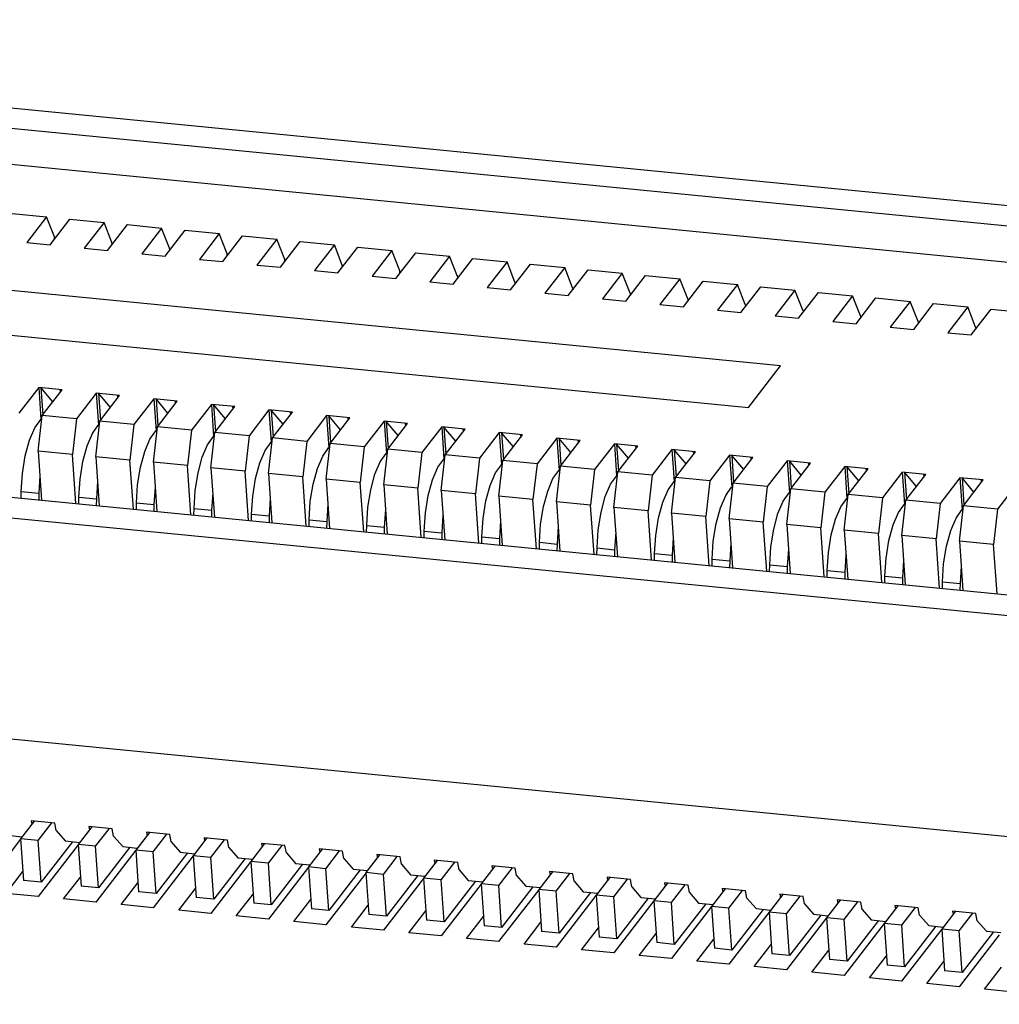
# Model space of a CAD drawing. Extents: x 0 to 1189, y 0 to 841.
# Tile 44 of 50: x 635.39 to 643.39, y 416.58 to 424.64. Entities that reach past the tile are written whole.
import ezdxf

# ---------------------------------------------------------------- set-up
doc = ezdxf.new("R2010")
doc.units = 0
doc.header["$LTSCALE"] = 65.395
doc.layers.get('0').update_dxf_attribs({"linetype": 'CONTINUOUS'})

msp = doc.modelspace()

# ---------------------------------------------------------------- linework, layer by layer
at = {"color": 7, "linetype": 'CONTINUOUS'}
for p, q in [((627.9546, 424.6366), (662.0979, 421.2901)), ((661.6378, 421.1679), (628.1748, 424.4477)), ((628.28, 424.143), (661.4267, 420.8942)), ((635.3249, 423.0523), (635.6044, 423.025)), ((641.6064, 421.8047), (629.603, 422.9812)), ((635.6044, 423.025), (635.4423, 422.8147)), ((635.669, 422.86), (635.6044, 423.025)), ((635.6335, 422.796), (635.7957, 423.0062)), ((635.7957, 423.0062), (636.0751, 422.9788)), ((636.0751, 422.9788), (635.913, 422.7686)), ((636.1397, 422.8139), (636.0751, 422.9788)), ((636.1042, 422.7498), (636.2664, 422.9601)), ((636.2664, 422.9601), (636.5459, 422.9327)), ((636.5459, 422.9327), (636.3837, 422.7224)), ((636.6104, 422.7678), (636.5459, 422.9327)), ((636.575, 422.7037), (636.7371, 422.9139)), ((636.7371, 422.9139), (637.0166, 422.8865)), ((637.0166, 422.8865), (636.8544, 422.6763)), ((637.0811, 422.7216), (637.0166, 422.8865)), ((635.4423, 422.8147), (635.6335, 422.796)), ((635.6701, 422.8434), (635.669, 422.86)), ((636.1409, 422.7973), (636.1397, 422.8139)), ((637.0457, 422.6575), (637.2078, 422.8678)), ((637.2078, 422.8678), (637.4873, 422.8404)), ((637.4873, 422.8404), (637.3251, 422.6301)), ((637.5519, 422.6755), (637.4873, 422.8404)), ((637.5164, 422.6114), (637.6785, 422.8217)), ((637.6785, 422.8217), (637.958, 422.7943)), ((635.913, 422.7686), (636.1042, 422.7498)), ((636.3837, 422.7224), (636.575, 422.7037)), ((636.6116, 422.7512), (636.6104, 422.7678)), ((637.0823, 422.705), (637.0811, 422.7216)), ((637.958, 422.7943), (637.7959, 422.584)), ((638.0226, 422.6294), (637.958, 422.7943)), ((637.9871, 422.5653), (638.1493, 422.7755)), ((638.1493, 422.7755), (638.4287, 422.7481)), ((638.4287, 422.7481), (638.2666, 422.5379)), ((638.4933, 422.5832), (638.4287, 422.7481)), ((638.62, 422.7294), (638.4578, 422.5191)), ((638.62, 422.7294), (638.8994, 422.702)), ((629.3416, 422.6422), (641.345, 421.4657)), ((636.8544, 422.6763), (637.0457, 422.6575)), ((637.553, 422.6589), (637.5519, 422.6755)), ((638.8994, 422.702), (638.7373, 422.4917)), ((638.964, 422.5371), (638.8994, 422.702)), ((638.9286, 422.473), (639.0907, 422.6833)), ((639.0907, 422.6833), (639.3702, 422.6559)), ((639.3702, 422.6559), (639.208, 422.4456)), ((639.4347, 422.4909), (639.3702, 422.6559)), ((639.3993, 422.4269), (639.5614, 422.6371)), ((639.5614, 422.6371), (639.8409, 422.6097)), ((637.3251, 422.6301), (637.5164, 422.6114)), ((637.7959, 422.584), (637.9871, 422.5653)), ((638.0237, 422.6127), (638.0226, 422.6294)), ((638.4945, 422.5666), (638.4933, 422.5832)), ((639.8409, 422.6097), (639.6787, 422.3995)), ((639.9055, 422.4448), (639.8409, 422.6097)), ((639.87, 422.3807), (640.0321, 422.591)), ((640.0321, 422.591), (640.3116, 422.5636)), ((640.3116, 422.5636), (640.1495, 422.3533)), ((640.3762, 422.3987), (640.3116, 422.5636)), ((638.2666, 422.5379), (638.4578, 422.5191)), ((638.7373, 422.4917), (638.9286, 422.473)), ((638.964, 422.5371), (638.9652, 422.5205)), ((639.4347, 422.4909), (639.4359, 422.4743)), ((640.3407, 422.3346), (640.5029, 422.5448)), ((640.5029, 422.5448), (640.7823, 422.5175)), ((640.7823, 422.5175), (640.6202, 422.3072)), ((640.8469, 422.3525), (640.7823, 422.5175)), ((640.8114, 422.2885), (640.9736, 422.4987)), ((640.9736, 422.4987), (641.253, 422.4713)), ((639.208, 422.4456), (639.3993, 422.4269)), ((639.6787, 422.3995), (639.87, 422.3807)), ((639.9055, 422.4448), (639.9066, 422.4282)), ((640.3762, 422.3987), (640.3773, 422.3821)), ((641.253, 422.4713), (641.0909, 422.2611)), ((641.3176, 422.3064), (641.253, 422.4713)), ((641.2822, 422.2423), (641.4443, 422.4526)), ((641.4443, 422.4526), (641.7238, 422.4252)), ((641.7238, 422.4252), (641.5616, 422.2149)), ((641.7883, 422.2603), (641.7238, 422.4252)), ((641.7529, 422.1962), (641.915, 422.4064)), ((641.915, 422.4064), (642.1945, 422.379)), ((640.1495, 422.3533), (640.3407, 422.3346)), ((640.8469, 422.3525), (640.848, 422.3359)), ((642.1945, 422.379), (642.0323, 422.1688)), ((642.259, 422.2141), (642.1945, 422.379)), ((642.2236, 422.15), (642.3857, 422.3603)), ((642.3857, 422.3603), (642.6652, 422.3329)), ((642.6652, 422.3329), (642.5031, 422.1226)), ((642.7298, 422.168), (642.6652, 422.3329)), ((642.6943, 422.1039), (642.8564, 422.3142)), ((642.8564, 422.3142), (643.1359, 422.2868)), ((640.6202, 422.3072), (640.8114, 422.2885)), ((641.0909, 422.2611), (641.2822, 422.2423)), ((641.3176, 422.3064), (641.3188, 422.2898)), ((641.7883, 422.2603), (641.7895, 422.2437)), ((643.1359, 422.2868), (642.9738, 422.0765)), ((643.2005, 422.1219), (643.1359, 422.2868)), ((643.165, 422.0578), (643.3272, 422.268)), ((643.3272, 422.268), (643.6066, 422.2406)), ((641.5616, 422.2149), (641.7529, 422.1962)), ((642.0323, 422.1688), (642.2236, 422.15)), ((642.259, 422.2141), (642.2602, 422.1975)), ((642.7298, 422.168), (642.7309, 422.1514)), ((642.5031, 422.1226), (642.6943, 422.1039)), ((642.9738, 422.0765), (643.165, 422.0578)), ((643.2005, 422.1219), (643.2016, 422.1052)), ((641.345, 421.4657), (641.6064, 421.8047)), ((635.5404, 421.6288), (635.3783, 421.4186)), ((635.7316, 421.6101), (635.5404, 421.6288)), ((635.5404, 421.6288), (635.5587, 421.3664)), ((635.6558, 421.5117), (635.5583, 421.6271)), ((635.5583, 421.6271), (635.5738, 421.4054)), ((635.5695, 421.3998), (635.7316, 421.6101)), ((635.7137, 421.6119), (635.7153, 421.5889)), ((625.5512, 421.5199), (659.6944, 418.1734)), ((636.0111, 421.5827), (635.849, 421.3724)), ((636.2024, 421.564), (636.0111, 421.5827)), ((636.0111, 421.5827), (636.0294, 421.3202)), ((636.1265, 421.4655), (636.029, 421.5809)), ((636.029, 421.5809), (636.0445, 421.3592)), ((636.0402, 421.3537), (636.2024, 421.564)), ((636.1844, 421.5657), (636.186, 421.5428)), ((636.4818, 421.5366), (636.3197, 421.3263)), ((636.6731, 421.5178), (636.4818, 421.5366)), ((636.4818, 421.5366), (636.5001, 421.2741)), ((636.5972, 421.4194), (636.4998, 421.5348)), ((636.4998, 421.5348), (636.5152, 421.3131)), ((636.5109, 421.3076), (636.6731, 421.5178)), ((636.6552, 421.5196), (636.6567, 421.4966)), ((627.407, 421.5053), (658.0786, 418.4991)), ((636.9525, 421.4904), (636.7904, 421.2802)), ((637.1438, 421.4717), (636.9525, 421.4904)), ((636.9525, 421.4904), (636.9708, 421.2279)), ((637.0679, 421.3733), (636.9705, 421.4887)), ((636.9705, 421.4887), (636.9859, 421.2669)), ((636.9817, 421.2614), (637.1438, 421.4717)), ((637.1259, 421.4734), (637.1275, 421.4505)), ((637.4233, 421.4443), (637.2611, 421.234)), ((637.6145, 421.4255), (637.4233, 421.4443)), ((637.4233, 421.4443), (637.4415, 421.1818)), ((637.5386, 421.3271), (637.4412, 421.4425)), ((637.4412, 421.4425), (637.4566, 421.2208)), ((635.5367, 421.1086), (635.5695, 421.3998)), ((635.5573, 421.3656), (635.5662, 421.3705)), ((635.849, 421.3724), (635.5695, 421.3998)), ((635.849, 421.3724), (635.8162, 421.0813)), ((636.0074, 421.0625), (636.0402, 421.3537)), ((636.3197, 421.3263), (636.0402, 421.3537)), ((637.4524, 421.2153), (637.6145, 421.4255)), ((637.5966, 421.4273), (637.5982, 421.4044)), ((637.894, 421.3982), (637.7318, 421.1879)), ((638.0852, 421.3794), (637.894, 421.3982)), ((637.894, 421.3982), (637.9123, 421.1357)), ((638.0093, 421.281), (637.9119, 421.3964)), ((637.9119, 421.3964), (637.9274, 421.1747)), ((637.9231, 421.1692), (638.0852, 421.3794)), ((638.0673, 421.3812), (638.0689, 421.3582)), ((638.3647, 421.352), (638.2026, 421.1418)), ((638.556, 421.3333), (638.3647, 421.352)), ((638.3647, 421.352), (638.383, 421.0895)), ((638.4801, 421.2349), (638.3826, 421.3503)), ((638.3826, 421.3503), (638.3981, 421.1285)), ((636.028, 421.3195), (636.0369, 421.3244)), ((636.3197, 421.3263), (636.2869, 421.0351)), ((636.4781, 421.0164), (636.5109, 421.3076)), ((636.4988, 421.2733), (636.5076, 421.2783)), ((636.7904, 421.2802), (636.5109, 421.3076)), ((636.7904, 421.2802), (636.7576, 420.989)), ((638.3938, 421.123), (638.556, 421.3333)), ((638.538, 421.335), (638.5396, 421.3121)), ((638.8354, 421.3059), (638.6733, 421.0956)), ((639.0267, 421.2871), (638.8354, 421.3059)), ((638.8354, 421.3059), (638.8537, 421.0434)), ((638.9508, 421.1887), (638.8534, 421.3041)), ((638.8534, 421.3041), (638.8688, 421.0824)), ((638.8645, 421.0769), (639.0267, 421.2871)), ((639.0087, 421.2889), (639.0103, 421.266)), ((636.9488, 420.9702), (636.9817, 421.2614)), ((636.9695, 421.2272), (636.9784, 421.2321)), ((637.2611, 421.234), (636.9817, 421.2614)), ((637.2611, 421.234), (637.2283, 420.9428)), ((637.4196, 420.9241), (637.4524, 421.2153)), ((637.7318, 421.1879), (637.4524, 421.2153)), ((637.7318, 421.1879), (637.699, 420.8967)), ((639.3061, 421.2597), (639.144, 421.0495)), ((639.4974, 421.241), (639.3061, 421.2597)), ((639.3061, 421.2597), (639.3244, 420.9973)), ((639.4215, 421.1426), (639.3241, 421.258)), ((639.3241, 421.258), (639.3395, 421.0363)), ((639.3353, 421.0307), (639.4974, 421.241)), ((639.4795, 421.2428), (639.4811, 421.2198)), ((639.7769, 421.2136), (639.6147, 421.0034)), ((639.9681, 421.1949), (639.7769, 421.2136)), ((639.7769, 421.2136), (639.7951, 420.9511)), ((639.8922, 421.0965), (639.7948, 421.2119)), ((639.7948, 421.2119), (639.8102, 420.9901)), ((639.806, 420.9846), (639.9681, 421.1949)), ((639.9502, 421.1966), (639.9518, 421.1737)), ((635.8162, 421.0813), (635.5367, 421.1086)), ((635.5367, 421.1086), (635.5647, 420.7058)), ((637.4402, 421.1811), (637.4491, 421.186)), ((637.8903, 420.878), (637.9231, 421.1692)), ((637.9109, 421.1349), (637.9198, 421.1398)), ((638.2026, 421.1418), (637.9231, 421.1692)), ((638.2026, 421.1418), (638.1698, 420.8506)), ((638.361, 420.8318), (638.3938, 421.123)), ((638.6733, 421.0956), (638.3938, 421.123)), ((640.2476, 421.1675), (640.0854, 420.9572)), ((640.4388, 421.1487), (640.2476, 421.1675)), ((640.2476, 421.1675), (640.2659, 420.905)), ((640.3629, 421.0503), (640.2655, 421.1657)), ((640.2655, 421.1657), (640.2809, 420.944)), ((640.2767, 420.9385), (640.4388, 421.1487)), ((640.4209, 421.1505), (640.4225, 421.1276)), ((640.7183, 421.1213), (640.5562, 420.9111)), ((640.9096, 421.1026), (640.7183, 421.1213)), ((640.7183, 421.1213), (640.7366, 420.8589)), ((640.8337, 421.0042), (640.7362, 421.1196)), ((640.7362, 421.1196), (640.7517, 420.8979)), ((635.8442, 420.6784), (635.8162, 421.0813)), ((636.2869, 421.0351), (636.0074, 421.0625)), ((636.0074, 421.0625), (636.0355, 420.6596)), ((636.3149, 420.6322), (636.2869, 421.0351)), ((638.3816, 421.0888), (638.3905, 421.0937)), ((638.6733, 421.0956), (638.6405, 420.8044)), ((638.8317, 420.7857), (638.8645, 421.0769)), ((638.8524, 421.0427), (638.8612, 421.0476)), ((639.144, 421.0495), (638.8645, 421.0769)), ((639.144, 421.0495), (639.1112, 420.7583)), ((639.3024, 420.7396), (639.3353, 421.0307)), ((639.6147, 421.0034), (639.3353, 421.0307)), ((640.7474, 420.8923), (640.9096, 421.1026)), ((640.8916, 421.1044), (640.8932, 421.0814)), ((641.189, 421.0752), (641.0269, 420.8649)), ((641.3803, 421.0565), (641.189, 421.0752)), ((641.189, 421.0752), (641.2073, 420.8127)), ((641.3044, 420.958), (641.2069, 421.0734)), ((641.2069, 421.0734), (641.2224, 420.8517)), ((641.2181, 420.8462), (641.3803, 421.0565)), ((641.3623, 421.0582), (641.3639, 421.0353)), ((641.6597, 421.0291), (641.4976, 420.8188)), ((641.851, 421.0103), (641.6597, 421.0291)), ((641.6597, 421.0291), (641.678, 420.7666)), ((641.7751, 420.9119), (641.6777, 421.0273)), ((641.6777, 421.0273), (641.6931, 420.8056)), ((636.7576, 420.989), (636.4781, 421.0164)), ((636.4781, 421.0164), (636.5062, 420.6135)), ((636.7856, 420.5861), (636.7576, 420.989)), ((637.2283, 420.9428), (636.9488, 420.9702)), ((636.9488, 420.9702), (636.9769, 420.5674)), ((639.3231, 420.9965), (639.332, 421.0014)), ((639.6147, 421.0034), (639.5819, 420.7122)), ((639.7732, 420.6934), (639.806, 420.9846)), ((639.7938, 420.9504), (639.8027, 420.9553)), ((640.0854, 420.9572), (639.806, 420.9846)), ((640.0854, 420.9572), (640.0526, 420.666)), ((641.6888, 420.8001), (641.851, 421.0103)), ((641.8331, 421.0121), (641.8347, 420.9891)), ((642.1305, 420.9829), (641.9683, 420.7727)), ((642.3217, 420.9642), (642.1305, 420.9829)), ((642.1305, 420.9829), (642.1487, 420.7204)), ((642.2458, 420.8658), (642.1484, 420.9812)), ((642.1484, 420.9812), (642.1638, 420.7594)), ((642.1596, 420.7539), (642.3217, 420.9642)), ((642.3038, 420.9659), (642.3054, 420.943)), ((635.5508, 420.9059), (635.5417, 420.7632)), ((637.2564, 420.54), (637.2283, 420.9428)), ((637.699, 420.8967), (637.4196, 420.9241)), ((637.4196, 420.9241), (637.4476, 420.5212)), ((637.7271, 420.4938), (637.699, 420.8967)), ((638.1698, 420.8506), (637.8903, 420.878)), ((637.8903, 420.878), (637.9183, 420.4751)), ((640.2439, 420.6473), (640.2767, 420.9385)), ((640.2645, 420.9042), (640.2734, 420.9092)), ((640.5562, 420.9111), (640.2767, 420.9385)), ((640.5562, 420.9111), (640.5233, 420.6199)), ((640.7146, 420.6011), (640.7474, 420.8923)), ((641.0269, 420.8649), (640.7474, 420.8923)), ((641.0269, 420.8649), (640.9941, 420.5738)), ((642.6012, 420.9368), (642.439, 420.7265)), ((642.7924, 420.918), (642.6012, 420.9368)), ((642.6012, 420.9368), (642.6194, 420.6743)), ((642.7165, 420.8196), (642.6191, 420.935)), ((642.6191, 420.935), (642.6345, 420.7133)), ((642.6303, 420.7078), (642.7924, 420.918)), ((642.7745, 420.9198), (642.7761, 420.8969)), ((643.0719, 420.8907), (642.9098, 420.6804)), ((643.2631, 420.8719), (643.0719, 420.8907)), ((643.0719, 420.8907), (643.0902, 420.6282)), ((643.1873, 420.7735), (643.0898, 420.8889)), ((643.0898, 420.8889), (643.1053, 420.6672)), ((643.101, 420.6617), (643.2631, 420.8719)), ((643.2452, 420.8737), (643.2468, 420.8507)), ((636.0215, 420.8598), (636.0124, 420.7171)), ((636.4922, 420.8136), (636.4832, 420.6709)), ((638.1978, 420.4477), (638.1698, 420.8506)), ((638.6405, 420.8044), (638.361, 420.8318)), ((638.361, 420.8318), (638.3891, 420.429)), ((638.6685, 420.4016), (638.6405, 420.8044)), ((639.1112, 420.7583), (638.8317, 420.7857)), ((638.8317, 420.7857), (638.8598, 420.3828)), ((640.7352, 420.8581), (640.7441, 420.863)), ((641.1853, 420.555), (641.2181, 420.8462)), ((641.206, 420.812), (641.2148, 420.8169)), ((641.4976, 420.8188), (641.2181, 420.8462)), ((641.4976, 420.8188), (641.4648, 420.5276)), ((641.656, 420.5089), (641.6888, 420.8001)), ((641.9683, 420.7727), (641.6888, 420.8001)), ((643.5426, 420.8445), (643.3805, 420.6343)), ((635.3975, 420.7222), (635.3983, 420.7773)), ((635.3983, 420.7773), (635.5417, 420.7632)), ((635.5417, 420.7632), (635.5409, 420.7081)), ((635.8682, 420.676), (635.869, 420.7311)), ((635.869, 420.7311), (636.0124, 420.7171)), ((636.0124, 420.7171), (636.0117, 420.662)), ((636.963, 420.7675), (636.9539, 420.6248)), ((637.4337, 420.7214), (637.4246, 420.5786)), ((639.1392, 420.3554), (639.1112, 420.7583)), ((639.5819, 420.7122), (639.3024, 420.7396)), ((639.3024, 420.7396), (639.3305, 420.3367)), ((639.61, 420.3093), (639.5819, 420.7122)), ((641.6767, 420.7658), (641.6855, 420.7708)), ((641.9683, 420.7727), (641.9355, 420.4815)), ((642.1268, 420.4627), (642.1596, 420.7539)), ((642.1474, 420.7197), (642.1563, 420.7246)), ((642.439, 420.7265), (642.1596, 420.7539)), ((642.439, 420.7265), (642.4062, 420.4353)), ((642.5975, 420.4166), (642.6303, 420.7078)), ((642.9098, 420.6804), (642.6303, 420.7078)), ((636.3389, 420.6299), (636.3397, 420.685)), ((636.3397, 420.685), (636.4832, 420.6709)), ((636.4832, 420.6709), (636.4824, 420.6158)), ((636.8097, 420.5838), (636.8104, 420.6388)), ((636.8104, 420.6388), (636.9539, 420.6248)), ((636.9539, 420.6248), (636.9531, 420.5697)), ((637.9044, 420.6752), (637.8953, 420.5325)), ((638.3751, 420.6291), (638.366, 420.4864)), ((640.0526, 420.666), (639.7732, 420.6934)), ((639.7732, 420.6934), (639.8012, 420.2905)), ((640.0807, 420.2632), (640.0526, 420.666)), ((640.5233, 420.6199), (640.2439, 420.6473)), ((640.2439, 420.6473), (640.2719, 420.2444)), ((642.6181, 420.6736), (642.627, 420.6785)), ((642.9098, 420.6804), (642.8769, 420.3892)), ((643.0682, 420.3705), (643.101, 420.6617)), ((643.0888, 420.6274), (643.0977, 420.6323)), ((643.3805, 420.6343), (643.101, 420.6617)), ((643.3805, 420.6343), (643.3477, 420.3431)), ((637.2804, 420.5376), (637.2812, 420.5927)), ((637.2812, 420.5927), (637.4246, 420.5786)), ((637.4246, 420.5786), (637.4238, 420.5236)), ((637.7511, 420.4915), (637.7519, 420.5466)), ((637.7519, 420.5466), (637.8953, 420.5325)), ((638.8458, 420.583), (638.8368, 420.4402)), ((640.5514, 420.217), (640.5233, 420.6199)), ((640.9941, 420.5738), (640.7146, 420.6011)), ((640.7146, 420.6011), (640.7426, 420.1983)), ((641.0221, 420.1709), (640.9941, 420.5738)), ((641.4648, 420.5276), (641.1853, 420.555)), ((641.1853, 420.555), (641.2134, 420.1521)), ((637.8953, 420.5325), (637.8945, 420.4774)), ((638.2218, 420.4453), (638.2226, 420.5004)), ((638.2226, 420.5004), (638.366, 420.4864)), ((638.366, 420.4864), (638.3652, 420.4313)), ((639.3166, 420.5368), (639.3075, 420.3941)), ((639.7873, 420.4907), (639.7782, 420.348)), ((641.4928, 420.1247), (641.4648, 420.5276)), ((641.9355, 420.4815), (641.656, 420.5089)), ((641.656, 420.5089), (641.6841, 420.106)), ((641.9636, 420.0786), (641.9355, 420.4815)), ((642.4062, 420.4353), (642.1268, 420.4627)), ((642.1268, 420.4627), (642.1548, 420.0599)), ((638.6925, 420.3992), (638.6933, 420.4543)), ((638.6933, 420.4543), (638.8368, 420.4402)), ((638.8368, 420.4402), (638.836, 420.3851)), ((639.1632, 420.3531), (639.164, 420.4082)), ((639.164, 420.4082), (639.3075, 420.3941)), ((639.3075, 420.3941), (639.3067, 420.339)), ((640.258, 420.4446), (640.2489, 420.3018)), ((640.7287, 420.3984), (640.7196, 420.2557)), ((642.4343, 420.0325), (642.4062, 420.4353)), ((642.8769, 420.3892), (642.5975, 420.4166)), ((642.5975, 420.4166), (642.6255, 420.0137)), ((642.905, 419.9863), (642.8769, 420.3892)), ((639.634, 420.3069), (639.6347, 420.362)), ((639.6347, 420.362), (639.7782, 420.348)), ((639.7782, 420.348), (639.7774, 420.2929)), ((640.1047, 420.2608), (640.1055, 420.3159)), ((640.1055, 420.3159), (640.2489, 420.3018)), ((640.2489, 420.3018), (640.2481, 420.2467)), ((641.1994, 420.3523), (641.1903, 420.2096)), ((641.6701, 420.3061), (641.6611, 420.1634)), ((643.3477, 420.3431), (643.0682, 420.3705)), ((643.0682, 420.3705), (643.0962, 419.9676)), ((643.3757, 419.9402), (643.3477, 420.3431)), ((640.5754, 420.2147), (640.5762, 420.2698)), ((640.5762, 420.2698), (640.7196, 420.2557)), ((640.7196, 420.2557), (640.7188, 420.2006)), ((641.0461, 420.1685), (641.0469, 420.2236)), ((641.0469, 420.2236), (641.1903, 420.2096)), ((642.1409, 420.26), (642.1318, 420.1173)), ((641.1903, 420.2096), (641.1896, 420.1545)), ((641.5168, 420.1224), (641.5176, 420.1775)), ((641.5176, 420.1775), (641.6611, 420.1634)), ((641.6611, 420.1634), (641.6603, 420.1083)), ((642.6116, 420.2139), (642.6025, 420.0711)), ((643.0823, 420.1677), (643.0732, 420.025)), ((641.9876, 420.0763), (641.9883, 420.1313)), ((641.9883, 420.1313), (642.1318, 420.1173)), ((642.1318, 420.1173), (642.131, 420.0622)), ((642.4583, 420.0301), (642.4591, 420.0852)), ((642.4591, 420.0852), (642.6025, 420.0711)), ((642.6025, 420.0711), (642.6017, 420.0161)), ((642.929, 419.984), (642.9298, 420.0391)), ((642.9298, 420.0391), (643.0732, 420.025)), ((643.0732, 420.025), (643.0724, 419.9699)), ((657.4308, 416.5833), (628.0688, 419.4612)), ((635.5039, 418.082), (635.3922, 417.9371)), ((635.6713, 418.0656), (635.48, 418.0844)), ((635.48, 418.0844), (635.485, 418.0575)), ((635.5356, 417.9231), (635.6474, 418.068)), ((635.6824, 418.0054), (635.6713, 418.0656)), ((635.2862, 417.9654), (635.405, 417.9538)), ((635.6824, 418.0054), (635.7569, 417.9193)), ((635.9746, 418.0359), (635.8629, 417.891)), ((636.142, 418.0195), (635.9507, 418.0382)), ((635.9507, 418.0382), (635.9557, 418.0113)), ((636.0063, 417.8769), (636.1181, 418.0218)), ((636.1531, 417.9593), (636.142, 418.0195)), ((636.4454, 417.9898), (636.3336, 417.8449)), ((636.6127, 417.9734), (636.4215, 417.9921)), ((636.4215, 417.9921), (636.4264, 417.9652)), ((636.4771, 417.8308), (636.5888, 417.9757)), ((636.6238, 417.9131), (636.6127, 417.9734)), ((635.3924, 417.9348), (635.0658, 417.5113)), ((635.5356, 417.9231), (635.3922, 417.9371)), ((635.3922, 417.9371), (635.416, 417.5951)), ((635.5594, 417.581), (635.5356, 417.9231)), ((635.8631, 417.8888), (635.5364, 417.4652)), ((635.8159, 417.9135), (635.5594, 417.581)), ((635.7569, 417.9193), (635.8757, 417.9076)), ((636.0063, 417.8769), (635.8629, 417.891)), ((635.8629, 417.891), (635.8867, 417.5489)), ((636.1531, 417.9593), (636.2276, 417.8731)), ((636.6238, 417.9131), (636.6984, 417.827)), ((636.9161, 417.9436), (636.8043, 417.7987)), ((637.0834, 417.9272), (636.8922, 417.946)), ((636.8922, 417.946), (636.8971, 417.919)), ((636.9478, 417.7847), (637.0595, 417.9296)), ((637.0945, 417.867), (637.0834, 417.9272)), ((637.3868, 417.8975), (637.2751, 417.7526)), ((637.5542, 417.8811), (637.3629, 417.8998)), ((637.3629, 417.8998), (637.3679, 417.8729)), ((636.0302, 417.5349), (636.0063, 417.8769)), ((636.3338, 417.8428), (636.007, 417.419)), ((636.2866, 417.8674), (636.0302, 417.5349)), ((636.2276, 417.8731), (636.3465, 417.8615)), ((636.4771, 417.8308), (636.3336, 417.8449)), ((636.3336, 417.8449), (636.3574, 417.5028)), ((636.5009, 417.4887), (636.4771, 417.8308)), ((636.7573, 417.8212), (636.5009, 417.4887)), ((636.6984, 417.827), (636.8172, 417.8154)), ((637.0945, 417.867), (637.1691, 417.7809)), ((637.4185, 417.7385), (637.5302, 417.8834)), ((637.5652, 417.8209), (637.5542, 417.8811)), ((637.5652, 417.8209), (637.6398, 417.7347)), ((637.8575, 417.8513), (637.7458, 417.7064)), ((638.0249, 417.8349), (637.8336, 417.8537)), ((637.8336, 417.8537), (637.8386, 417.8268)), ((637.8892, 417.6924), (638.001, 417.8373)), ((638.036, 417.7747), (638.0249, 417.8349)), ((638.3282, 417.8052), (638.2165, 417.6603)), ((638.4956, 417.7888), (638.3043, 417.8076)), ((638.3043, 417.8076), (638.3093, 417.7806)), ((636.8045, 417.7968), (636.4776, 417.3729)), ((636.9478, 417.7847), (636.8043, 417.7987)), ((636.8043, 417.7987), (636.8282, 417.4566)), ((636.9716, 417.4426), (636.9478, 417.7847)), ((637.2752, 417.7508), (636.9482, 417.3268)), ((637.228, 417.7751), (636.9716, 417.4426)), ((637.1691, 417.7809), (637.2879, 417.7692)), ((637.4185, 417.7385), (637.2751, 417.7526)), ((637.2751, 417.7526), (637.2989, 417.4105)), ((637.4423, 417.3964), (637.4185, 417.7385)), ((637.6987, 417.7289), (637.4423, 417.3964)), ((637.6398, 417.7347), (637.7586, 417.7231)), ((638.036, 417.7747), (638.1105, 417.6886)), ((638.3599, 417.6463), (638.4717, 417.7912)), ((638.5067, 417.7286), (638.4956, 417.7888)), ((638.5067, 417.7286), (638.5812, 417.6425)), ((638.799, 417.7591), (638.6872, 417.6142)), ((638.9663, 417.7427), (638.7751, 417.7614)), ((638.7751, 417.7614), (638.78, 417.7345)), ((638.8307, 417.6001), (638.9424, 417.745)), ((638.9774, 417.6825), (638.9663, 417.7427)), ((635.2734, 417.4909), (635.4108, 417.6692)), ((637.7459, 417.7048), (637.4188, 417.2807)), ((637.8892, 417.6924), (637.7458, 417.7064)), ((637.7458, 417.7064), (637.7696, 417.3644)), ((637.913, 417.3503), (637.8892, 417.6924)), ((638.2166, 417.6589), (637.8894, 417.2345)), ((638.1694, 417.6828), (637.913, 417.3503)), ((638.1105, 417.6886), (638.2293, 417.6769)), ((638.3599, 417.6463), (638.2165, 417.6603)), ((638.2165, 417.6603), (638.2403, 417.3182)), ((638.3838, 417.3042), (638.3599, 417.6463)), ((638.9774, 417.6825), (639.0519, 417.5963)), ((639.2697, 417.7129), (639.1579, 417.568)), ((639.437, 417.6965), (639.2458, 417.7153)), ((639.2458, 417.7153), (639.2507, 417.6884)), ((639.3014, 417.554), (639.4131, 417.6989)), ((639.4481, 417.6363), (639.437, 417.6965)), ((639.7404, 417.6668), (639.6287, 417.5219)), ((639.9077, 417.6504), (639.7165, 417.6691)), ((639.7165, 417.6691), (639.7214, 417.6422)), ((639.7721, 417.5078), (639.8838, 417.6527)), ((639.9188, 417.5902), (639.9077, 417.6504)), ((635.5594, 417.581), (635.416, 417.5951)), ((635.744, 417.4448), (635.8816, 417.6232)), ((636.2146, 417.3987), (636.3523, 417.5772)), ((638.6873, 417.6129), (638.36, 417.1884)), ((638.6402, 417.6367), (638.3838, 417.3042)), ((638.5812, 417.6425), (638.7, 417.6308)), ((638.8307, 417.6001), (638.6872, 417.6142)), ((638.6872, 417.6142), (638.711, 417.2721)), ((639.158, 417.5669), (638.8306, 417.1423)), ((638.8545, 417.258), (638.8307, 417.6001)), ((639.1109, 417.5905), (638.8545, 417.258)), ((639.0519, 417.5963), (639.1708, 417.5847)), ((639.3014, 417.554), (639.1579, 417.568)), ((639.1579, 417.568), (639.1818, 417.226)), ((639.4481, 417.6363), (639.5227, 417.5502)), ((639.9188, 417.5902), (639.9934, 417.504)), ((640.2111, 417.6207), (640.0994, 417.4758)), ((640.3785, 417.6043), (640.1872, 417.623)), ((640.1872, 417.623), (640.1922, 417.5961)), ((640.2428, 417.4617), (640.3546, 417.6066)), ((640.3896, 417.544), (640.3785, 417.6043)), ((640.6818, 417.5745), (640.5701, 417.4296)), ((640.8492, 417.5581), (640.6579, 417.5769)), ((640.6579, 417.5769), (640.6629, 417.55)), ((635.5364, 417.4652), (635.2734, 417.4909)), ((636.0302, 417.5349), (635.8867, 417.5489)), ((636.5009, 417.4887), (636.3574, 417.5028)), ((636.6852, 417.3526), (636.823, 417.5312)), ((637.1558, 417.3064), (637.2937, 417.4852)), ((639.6287, 417.5209), (639.3012, 417.0962)), ((639.3252, 417.2119), (639.3014, 417.554)), ((639.5816, 417.5444), (639.3252, 417.2119)), ((639.5227, 417.5502), (639.6415, 417.5385)), ((639.7721, 417.5078), (639.6287, 417.5219)), ((639.6287, 417.5219), (639.6525, 417.1798)), ((639.7959, 417.1658), (639.7721, 417.5078)), ((640.0523, 417.4983), (639.7959, 417.1658)), ((639.9934, 417.504), (640.1122, 417.4924)), ((640.3896, 417.544), (640.4641, 417.4579)), ((640.7135, 417.4156), (640.8253, 417.5605)), ((640.8603, 417.4979), (640.8492, 417.5581)), ((640.8603, 417.4979), (640.9348, 417.4118)), ((641.1526, 417.5284), (641.0408, 417.3835)), ((641.3199, 417.512), (641.1286, 417.5307)), ((641.1286, 417.5307), (641.1336, 417.5038)), ((641.1843, 417.3694), (641.296, 417.5143)), ((641.331, 417.4518), (641.3199, 417.512)), ((641.6233, 417.4823), (641.5115, 417.3374)), ((641.7906, 417.4659), (641.5994, 417.4846)), ((641.5994, 417.4846), (641.6043, 417.4577)), ((636.007, 417.419), (635.744, 417.4448)), ((636.9716, 417.4426), (636.8282, 417.4566)), ((637.4423, 417.3964), (637.2989, 417.4105)), ((637.6264, 417.2603), (637.7644, 417.4392)), ((640.0994, 417.4749), (639.7718, 417.05)), ((640.2428, 417.4617), (640.0994, 417.4758)), ((640.0994, 417.4758), (640.1232, 417.1337)), ((640.5705, 417.4293), (640.2424, 417.0039)), ((640.2666, 417.1196), (640.2428, 417.4617)), ((640.523, 417.4521), (640.2666, 417.1196)), ((640.4641, 417.4579), (640.5829, 417.4463)), ((640.7135, 417.4156), (640.5701, 417.4296)), ((640.5701, 417.4296), (640.5939, 417.0876)), ((640.7374, 417.0735), (640.7135, 417.4156)), ((640.9938, 417.406), (640.7374, 417.0735)), ((640.9348, 417.4118), (641.0536, 417.4001)), ((641.331, 417.4518), (641.4055, 417.3656)), ((641.655, 417.3233), (641.7667, 417.4682)), ((641.8017, 417.4056), (641.7906, 417.4659)), ((641.8017, 417.4056), (641.8763, 417.3195)), ((642.094, 417.4361), (641.9823, 417.2912)), ((642.2613, 417.4197), (642.0701, 417.4385)), ((642.0701, 417.4385), (642.075, 417.4115)), ((642.1257, 417.2772), (642.2374, 417.4221)), ((642.2724, 417.3595), (642.2613, 417.4197)), ((636.4776, 417.3729), (636.2146, 417.3987)), ((636.9482, 417.3268), (636.6852, 417.3526)), ((637.913, 417.3503), (637.7696, 417.3644)), ((638.097, 417.2142), (638.2351, 417.3932)), ((638.5676, 417.1681), (638.7058, 417.3473)), ((641.0411, 417.3833), (640.713, 416.9578)), ((641.1843, 417.3694), (641.0408, 417.3835)), ((641.0408, 417.3835), (641.0646, 417.0414)), ((641.5117, 417.3372), (641.1836, 416.9117)), ((641.2081, 417.0274), (641.1843, 417.3694)), ((641.4645, 417.3599), (641.2081, 417.0274)), ((641.4055, 417.3656), (641.5244, 417.354)), ((641.655, 417.3233), (641.5115, 417.3374)), ((641.5115, 417.3374), (641.5354, 416.9953)), ((641.6788, 416.9812), (641.655, 417.3233)), ((642.2724, 417.3595), (642.347, 417.2734)), ((642.5647, 417.39), (642.453, 417.2451)), ((642.7321, 417.3736), (642.5408, 417.3923)), ((642.5408, 417.3923), (642.5458, 417.3654)), ((642.5964, 417.231), (642.7082, 417.3759)), ((642.7431, 417.3134), (642.7321, 417.3736)), ((643.0354, 417.3438), (642.9237, 417.1989)), ((643.2028, 417.3274), (643.0115, 417.3462)), ((643.0115, 417.3462), (643.0165, 417.3193)), ((643.0671, 417.1849), (643.1789, 417.3298)), ((643.2139, 417.2672), (643.2028, 417.3274)), ((637.4188, 417.2807), (637.1558, 417.3064)), ((637.8894, 417.2345), (637.6264, 417.2603)), ((638.3838, 417.3042), (638.2403, 417.3182)), ((638.8545, 417.258), (638.711, 417.2721)), ((639.0382, 417.1219), (639.1765, 417.3013)), ((639.5088, 417.0758), (639.6472, 417.2553)), ((641.9824, 417.2911), (641.6542, 416.8655)), ((641.9352, 417.3137), (641.6788, 416.9812)), ((641.8763, 417.3195), (641.9951, 417.3079)), ((642.1257, 417.2772), (641.9823, 417.2912)), ((641.9823, 417.2912), (642.0061, 416.9491)), ((642.453, 417.2451), (642.1248, 416.8194)), ((642.1495, 416.9351), (642.1257, 417.2772)), ((642.4059, 417.2676), (642.1495, 416.9351)), ((642.347, 417.2734), (642.4658, 417.2617)), ((642.5964, 417.231), (642.453, 417.2451)), ((642.453, 417.2451), (642.4768, 416.903)), ((642.7431, 417.3134), (642.8177, 417.2272)), ((643.2139, 417.2672), (643.2884, 417.1811)), ((638.36, 417.1884), (638.097, 417.2142)), ((638.8306, 417.1423), (638.5676, 417.1681)), ((639.3252, 417.2119), (639.1818, 417.226)), ((639.7959, 417.1658), (639.6525, 417.1798)), ((639.9794, 417.0297), (640.1179, 417.2093)), ((640.45, 416.9836), (640.5886, 417.1633)), ((642.9237, 417.199), (642.5954, 416.7733)), ((642.6202, 416.8889), (642.5964, 417.231)), ((642.8766, 417.2214), (642.6202, 416.8889)), ((642.8177, 417.2272), (642.9365, 417.2156)), ((643.0671, 417.1849), (642.9237, 417.1989)), ((642.9237, 417.1989), (642.9475, 416.8569)), ((643.0909, 416.8428), (643.0671, 417.1849)), ((643.3474, 417.1753), (643.0909, 416.8428)), ((643.2884, 417.1811), (643.4072, 417.1694)), ((639.3012, 417.0962), (639.0382, 417.1219)), ((640.2666, 417.1196), (640.1232, 417.1337)), ((640.7374, 417.0735), (640.5939, 417.0876)), ((640.9206, 416.9374), (641.0593, 417.1173)), ((643.3943, 417.1529), (643.066, 416.7272)), ((639.7718, 417.05), (639.5088, 417.0758)), ((640.2424, 417.0039), (639.9794, 417.0297)), ((641.2081, 417.0274), (641.0646, 417.0414)), ((641.3912, 416.8913), (641.5301, 417.0714)), ((641.8618, 416.8452), (642.0008, 417.0254)), ((640.713, 416.9578), (640.45, 416.9836)), ((641.1836, 416.9117), (640.9206, 416.9374)), ((641.6788, 416.9812), (641.5354, 416.9953)), ((642.1495, 416.9351), (642.0061, 416.9491)), ((642.3324, 416.7991), (642.4715, 416.9794)), ((642.803, 416.7529), (642.9422, 416.9334)), ((641.6542, 416.8655), (641.3912, 416.8913)), ((642.1248, 416.8194), (641.8618, 416.8452)), ((642.6202, 416.8889), (642.4768, 416.903)), ((643.0909, 416.8428), (642.9475, 416.8569)), ((643.2736, 416.7068), (643.4129, 416.8874)), ((642.5954, 416.7733), (642.3324, 416.7991)), ((643.066, 416.7272), (642.803, 416.7529)), ((643.5366, 416.681), (643.2736, 416.7068))]:
    msp.add_line(p, q, dxfattribs=at)
for points in [[(635.4656, 421.1969), (635.509, 421.2984), (635.5573, 421.3656)], [(635.9363, 421.1508), (635.9797, 421.2523), (636.028, 421.3195)], [(636.4071, 421.1046), (636.4504, 421.2062), (636.4988, 421.2733)], [(635.3983, 420.7773), (635.4077, 420.9252), (635.4309, 421.0691), (635.4656, 421.1969)], [(636.8778, 421.0585), (636.9211, 421.16), (636.9695, 421.2272)], [(635.869, 420.7311), (635.8784, 420.8791), (635.9016, 421.0229), (635.9363, 421.1508)], [(637.3485, 421.0124), (637.3919, 421.1139), (637.4402, 421.1811)], [(637.8192, 420.9662), (637.8626, 421.0678), (637.9109, 421.1349)], [(636.3397, 420.685), (636.3491, 420.833), (636.3723, 420.9768), (636.4071, 421.1046)], [(636.8104, 420.6388), (636.8199, 420.7868), (636.843, 420.9307), (636.8778, 421.0585)], [(638.2899, 420.9201), (638.3333, 421.0216), (638.3816, 421.0888)], [(638.7607, 420.8739), (638.804, 420.9755), (638.8524, 421.0427)], [(637.2812, 420.5927), (637.2906, 420.7407), (637.3137, 420.8845), (637.3485, 421.0124)], [(637.7519, 420.5466), (637.7613, 420.6946), (637.7845, 420.8384), (637.8192, 420.9662)], [(639.2314, 420.8278), (639.2747, 420.9294), (639.3231, 420.9965)], [(639.7021, 420.7817), (639.7454, 420.8832), (639.7938, 420.9504)], [(638.2226, 420.5004), (638.232, 420.6484), (638.2552, 420.7922), (638.2899, 420.9201)], [(638.6933, 420.4543), (638.7027, 420.6023), (638.7259, 420.7461), (638.7607, 420.8739)], [(640.1728, 420.7355), (640.2162, 420.8371), (640.2645, 420.9042)], [(639.164, 420.4082), (639.1735, 420.5561), (639.1966, 420.7), (639.2314, 420.8278)], [(640.6435, 420.6894), (640.6869, 420.7909), (640.7352, 420.8581)], [(641.1143, 420.6433), (641.1576, 420.7448), (641.206, 420.812)], [(639.6347, 420.362), (639.6442, 420.51), (639.6673, 420.6538), (639.7021, 420.7817)], [(640.1055, 420.3159), (640.1149, 420.4639), (640.1381, 420.6077), (640.1728, 420.7355)], [(641.585, 420.5971), (641.6283, 420.6987), (641.6767, 420.7658)], [(642.0557, 420.551), (642.099, 420.6525), (642.1474, 420.7197)], [(640.5762, 420.2698), (640.5856, 420.4177), (640.6088, 420.5616), (640.6435, 420.6894)], [(641.0469, 420.2236), (641.0563, 420.3716), (641.0795, 420.5154), (641.1143, 420.6433)], [(642.5264, 420.5049), (642.5698, 420.6064), (642.6181, 420.6736)], [(642.9971, 420.4587), (643.0405, 420.5603), (643.0888, 420.6274)], [(641.5176, 420.1775), (641.527, 420.3255), (641.5502, 420.4693), (641.585, 420.5971)], [(641.9883, 420.1313), (641.9978, 420.2793), (642.0209, 420.4232), (642.0557, 420.551)], [(642.4591, 420.0852), (642.4685, 420.2332), (642.4916, 420.377), (642.5264, 420.5049)], [(642.9298, 420.0391), (642.9392, 420.1871), (642.9624, 420.3309), (642.9971, 420.4587)]]:
    msp.add_lwpolyline(points, dxfattribs=at)

doc.saveas('drawing.dxf')
